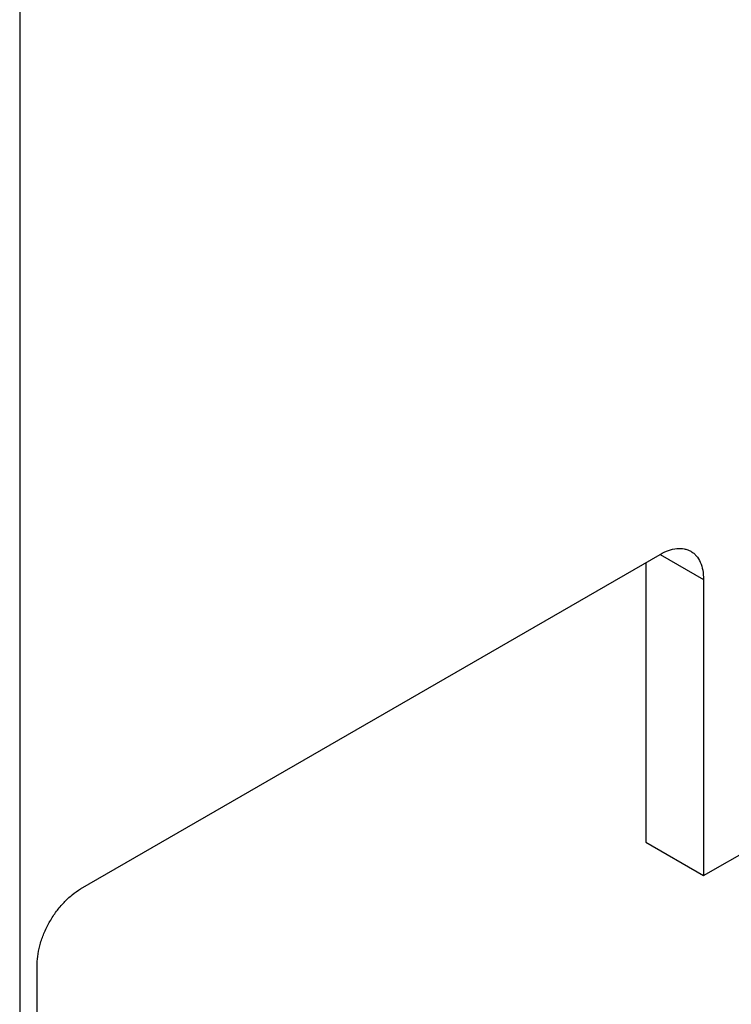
# Model space of a CAD drawing. Header units: inches. Extents: x 0 to 22, y 0 to 17.
# Tile 34 of 44: x 10.932 to 11.477, y 2.398 to 3.153. Entities that reach past the tile are written whole.
import ezdxf

# ---------------------------------------------------------------- set-up
doc = ezdxf.new("R2010")
doc.units = ezdxf.units.IN
doc.header["$LTSCALE"] = 1.21
doc.header["$MEASUREMENT"] = 0
doc.layers.get('0').update_dxf_attribs({"linetype": 'CONTINUOUS'})

msp = doc.modelspace()

# ---------------------------------------------------------------- linework, layer by layer
at = {"color": 7, "linetype": 'CONTINUOUS'}
for p, q in [((10.93189, 4.74076), (10.93189, 1.46182)), ((10.97856, 2.48654), (11.42262, 2.74293)), ((11.42262, 2.74294), (11.45585, 2.72375)), ((11.41166, 2.7366), (11.41166, 2.52229)), ((11.45585, 2.72375), (11.45585, 2.49677)), ((11.45585, 2.49677), (11.67859, 2.62538)), ((11.41166, 2.52229), (11.45585, 2.49677)), ((10.94532, 2.20199), (10.94532, 2.42897))]:
    msp.add_line(p, q, dxfattribs=at)
for points, knots in [([(11.42262, 2.74293), (11.42468, 2.74412), (11.42879, 2.74608), (11.43509, 2.7476), (11.44012, 2.74747), (11.44371, 2.74647), (11.44535, 2.74571), (11.44612, 2.74526)], [0, 0, 0, 0, 0.289586, 0.548641, 0.781641, 0.891841, 1, 1, 1, 1]), ([(11.44612, 2.74526), (11.44689, 2.74482), (11.44837, 2.74378), (11.45103, 2.74117), (11.45366, 2.73688), (11.45549, 2.73066), (11.45585, 2.72613), (11.45585, 2.72375)], [0, 0, 0, 0, 0.108162, 0.218364, 0.451367, 0.71042, 1, 1, 1, 1]), ([(10.94532, 2.42897), (10.94532, 2.4316), (10.9458, 2.43707), (10.94772, 2.44531), (10.95079, 2.45367), (10.95491, 2.46181), (10.95991, 2.46945), (10.9656, 2.47629), (10.97179, 2.48207), (10.97628, 2.48522), (10.97856, 2.48654)], [0, 0, 0, 0, 0.114151, 0.237321, 0.36697, 0.499994, 0.633019, 0.76267, 0.885844, 1, 1, 1, 1])]:
    msp.add_open_spline(points, degree=3, knots=knots, dxfattribs=at)

doc.saveas('drawing.dxf')
